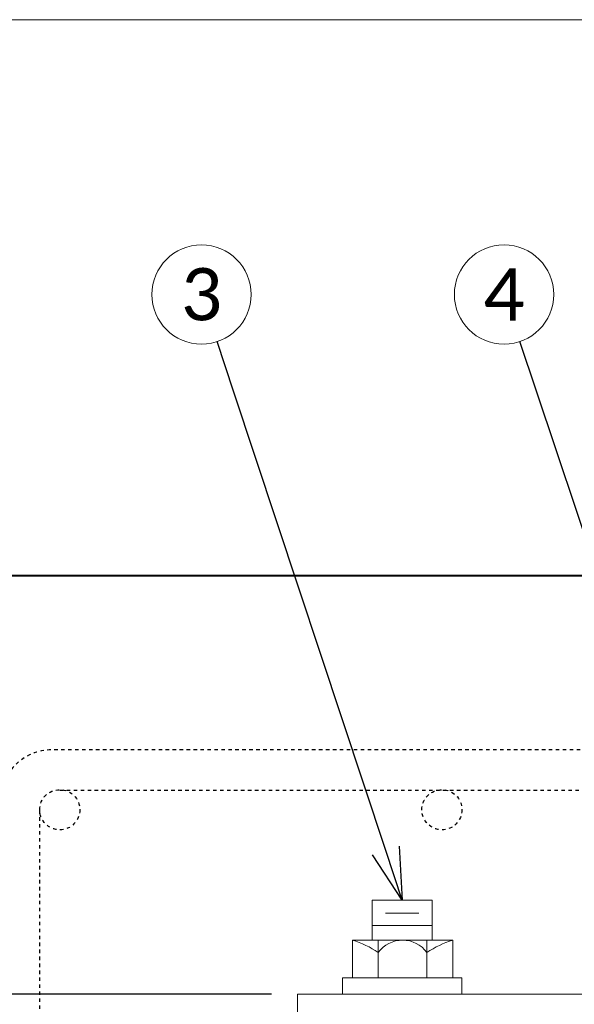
# Model space of a CAD drawing. Header units: metres. Extents: x -113 to 705, y -50 to 519.
# Tile 110 of 208: x -66 to -50, y 174 to 202. Entities that reach past the tile are written whole.
import ezdxf
from ezdxf import colors
from ezdxf.entities.mleader import LeaderData, LeaderLine
from ezdxf.enums import TextEntityAlignment as Align
from ezdxf.math import Vec2, Vec3

# ---------------------------------------------------------------- set-up
doc = ezdxf.new("R2010")
doc.units = ezdxf.units.M
doc.header["$MEASUREMENT"] = 0
doc.linetypes.add('Wisdot2', pattern=[0.125, 0.0625, -0.0625])
for name, color, linetype, lineweight in [('B_ANNO_DIM', 7, 'Continuous', 18), ('B_ANNO_SYMB', 7, 'Continuous', 18), ('B_ANNO_TEXT', 7, 'Continuous', 18), ('B_DETAIL_HIDDEN', 7, 'Wisdot2', 25), ('B_DETAIL_OBJ', 7, 'Continuous', 40), ('B_STEEL', 92, 'Continuous', 18), ('B_STEEL_BOLT', 3, 'Continuous', 18)]:
    doc.layers.add(name, color=color, linetype=linetype, lineweight=lineweight)
doc.layers.add('B_ANNO_NOPLOT', color=47, linetype='Continuous', lineweight=18, plot=False)
doc.styles.add('Annotative', font='calibri.ttf', dxfattribs={"height": 0.0625})
doc.styles.get("Standard").update_dxf_attribs({"font": 'calibri.ttf'})
doc.dimstyles.new('Annotative', dxfattribs={"dimscale": 0, "dimtxt": 0.0625, "dimasz": 0.0625, "dimexe": 0.03125, "dimexo": 0.03125, "dimgap": 0.03125, "dimtad": 1, "dimdec": 3, "dimzin": 3, "dimdsep": 46, "dimlunit": 4, "dimtxsty": 'Standard', "dimblk": 'OPEN30', "dimcen": 0.03125, "dimaunit": 1, "dimadec": 0, "dimazin": 3, "dimtfac": 0.75, "dimtdec": 3, "dimtofl": 0, "dimtmove": 0, "dimatfit": 3, "dimldrblk": 'OPEN30', "dimfxl": 1, "dimtfill": 1, "dimfrac": 1, "dimtolj": 1, "dimtzin": 0, "dimarcsym": 0})

# ---------------------------------------------------------------- blocks, each defined once
blk = doc.blocks.new('nut and washer with thread')
at = {"layer": 'B_STEEL_BOLT', "linetype": 'Continuous', "lineweight": 18}
for p, q in [((-0.858, 1.352), (-0.858, 0.216)), ((0.864, 1.352), (-0.858, 1.352)), ((0.864, 0.216), (0.864, 1.352)), ((0.474, 0.974), (-0.48, 0.974)), ((0.864, 0.619), (-0.858, 0.619)), ((1.453, 0.203), (-1.43, 0.203)), ((-1.43, 0.203), (-1.43, -0.877)), ((-0.686, 0.203), (-0.686, -0.877)), ((0.709, -0.877), (0.709, 0.203)), ((1.453, -0.877), (1.453, 0.203))]:
    blk.add_line(p, q, dxfattribs=at)
at = {"layer": 'B_STEEL_BOLT', "linetype": 'Continuous', "lineweight": 18, "flags": 128}
blk.add_lwpolyline([(-1.712, -0.877), (1.713, -0.877), (1.713, -1.351), (-1.712, -1.351), (-1.712, -0.877)], dxfattribs=at)
at = {"layer": 'B_STEEL_BOLT', "linetype": 'Continuous', "lineweight": 18}
blk.add_arc((0.012, -0.661), 0.863, 36.0804, 143.9196, dxfattribs=at)
for centre, major_axis, start_param, end_param in [((-2.262, -2.131), (2.658, 0), 0.936034, 1.252328), ((2.286, -2.131), (-2.658, 0), 5.030858, 5.347152)]:
    blk.add_ellipse(centre, major_axis=major_axis, ratio=0.924121, start_param=start_param, end_param=end_param, dxfattribs=at)
blk = doc.blocks.new('_Open30')
at = {"color": 0, "linetype": 'ByBlock', "lineweight": -2}
for p, q in [((-1, 0.268), (0, 0)), ((0, 0), (-1, -0.268)), ((0, 0), (-1, 0))]:
    blk.add_line(p, q, dxfattribs=at)
blk = doc.blocks.new('*D43')
at = {"layer": 'B_ANNO_DIM', "color": 0, "lineweight": -2, "transparency": 16777216}
for p, q in [((-78.743, 184.897), (-78.743, 175.885)), ((-58.925, 174.385), (-79.493, 174.385))]:
    blk.add_line(p, q, dxfattribs=at)
at = {"layer": 'Defpoints', "color": 0, "transparency": 16777216}
for p in [(-78.743, 186.397), (-78.743, 174.385), (-58.175, 174.385)]:
    blk.add_point(p, dxfattribs=at)
at = {"layer": 'B_ANNO_DIM', "color": 0, "lineweight": -2, "transparency": 16777216, "xscale": 1.5, "yscale": 1.5, "zscale": 1.5}
for p, rotation in [((-78.743, 186.397), 90), ((-78.743, 174.385), 270)]:
    blk.add_blockref('_Open30', p, dxfattribs=dict(at, rotation=rotation))
at = {"layer": 'B_ANNO_DIM', "color": 0, "transparency": 16777216, "insert": (-80.261, 180.391), "char_height": 1.5, "attachment_point": 5, "rotation": 90, "bg_fill": 3, "box_fill_scale": 1.25, "bg_fill_color": 256, "bg_fill_true_color": 13158600, "bg_fill_transparency": 0}
blk.add_mtext('\\A1;6"', dxfattribs=at)
blk = doc.blocks.new('*U1415')
at = {"layer": 'B_ANNO_NOPLOT', "flags": 128}
blk.add_lwpolyline([(0, 0), (0, 252), (323.928, 252), (323.928, 238.855), (378, 238.855), (378, 40.5), (316.571, 40.5), (316.571, 0)], close=True, dxfattribs=at)
at = {"layer": 'B_ANNO_TEXT', "style": 'Annotative'}
for tag, p in [('JO1', (357.189, 85.335)), ('JO2', (357.189, 82.392)), ('JO3', (357.189, 79.392)), ('JO4', (357.189, 76.43)), ('JO5', (357.189, 73.439)), ('JO6', (357.189, 70.335)), ('JO7', (357.189, 67.477)), ('JO8', (357.189, 64.496)), ('JO9', (357.189, 61.535))]:
    blk.add_attdef(tag, text='', height=1.5, dxfattribs=at).set_placement(p, align=Align.CENTER)
blk = doc.blocks.new('*U1734')
at = {"layer": 'B_ANNO_NOPLOT', "flags": 128}
blk.add_lwpolyline([(0, 0), (0, 252), (323.928, 252), (323.928, 238.855), (378, 238.855), (378, 40.5), (316.571, 40.5), (316.571, 0)], close=True, dxfattribs=at)
blk = doc.blocks.new('*U1764')
at = {"layer": 'B_ANNO_NOPLOT', "flags": 128}
blk.add_lwpolyline([(0, 0), (0, 252), (323.9277, 252), (323.9277, 238.8552), (378, 238.8552), (378, 40.4996), (316.5708, 40.4996), (316.5708, 0)], close=True, dxfattribs=at)
blk = doc.blocks.new('*U1480')
at = {"layer": 'B_ANNO_NOPLOT', "flags": 128}
blk.add_lwpolyline([(0, -316.487), (0, -64.487), (323.928, -64.487), (323.928, -77.632), (378, -77.632), (378, -275.988), (316.571, -275.988), (316.571, -316.487)], close=True, dxfattribs=at)
blk = doc.blocks.new('*U1841')
at = {"layer": 'B_ANNO_NOPLOT', "flags": 128}
blk.add_lwpolyline([(0, -316.4871), (0, -64.4871), (323.9277, -64.4871), (323.9277, -77.632), (378, -77.632), (378, -275.9875), (316.5708, -275.9875), (316.5708, -316.4871)], close=True, dxfattribs=at)
at = {"style": 'Annotative'}
blk.add_attdef('DIM4', text='', height=1.5, dxfattribs=at).set_placement((73.9918, 167.7838), align=Align.MIDDLE_CENTER)
blk = doc.blocks.new('INS_JTSS_RAISSDWK_BASE')
at = {"layer": 'B_ANNO_NOPLOT', "flags": 128}
blk.add_lwpolyline([(0, -316.4871), (0, -64.4871), (323.9277, -64.4871), (323.9277, -77.632), (378, -77.632), (378, -275.9875), (316.5708, -275.9875), (316.5708, -316.4871)], close=True, dxfattribs=at)
at = {"layer": 'B_ANNO_SYMB'}
for centre in [(51.894, -72.3728), (60.5784, -72.3728)]:
    blk.add_circle(centre, 1.4255, dxfattribs=at)
at = {"layer": 'B_DETAIL_HIDDEN'}
blk.add_line((47.8256, -86.5941), (68.6754, -86.5941), dxfattribs=at)
at = {"layer": 'B_DETAIL_HIDDEN', "flags": 128}
blk.add_lwpolyline([(69.3894, -87.1591), (69.3894, -131.0701), (70.5294, -131.0701), (70.5294, -86.9421, 0.4142136), (69.0294, -85.4421), (47.5976, -85.4421, 0.4142136), (46.0976, -86.9421), (46.0976, -131.0701), (47.2496, -131.0701), (47.2496, -87.1596)], format="xyb", dxfattribs=at)
at = {"layer": 'B_DETAIL_HIDDEN', "ltscale": 0.4}
for centre in [(47.8256, -87.1596), (58.795, -87.1596)]:
    blk.add_circle(centre, 0.576, dxfattribs=at)
at = {"layer": 'B_DETAIL_OBJ', "flags": 128}
blk.add_lwpolyline([(75.1236, -81.541), (75.221, -81.4401), (75.221, -80.842), (74.8246, -80.4421), (42.5746, -80.4421), (42.5746, -104.4421), (23.1996, -104.4421), (23.1996, -128.4421), (35.7254, -140.9679)], dxfattribs=at)
at = {"layer": 'B_STEEL', "flags": 128}
blk.add_lwpolyline([(73.3214, -93.0301), (73.3214, -92.4541), (54.6534, -92.4541), (54.6534, -93.0301)], close=True, dxfattribs=at)
at = {"color": 7, "linetype": 'Continuous', "lineweight": 18}
blk.add_blockref('nut and washer with thread', (57.6554, -91.1031), dxfattribs=at)
at = {"layer": 'B_ANNO_DIM', "lineweight": 30}
for tag, p in [('BAR1', (10.7294, -248.1165)), ('BAR3', (129.0984, -257.5272))]:
    blk.add_attdef(tag, text='', height=1.5, dxfattribs=at).set_placement(p, align=Align.TOP_LEFT)
at = {"layer": 'B_ANNO_DIM', "style": 'Annotative'}
for tag, p in [('BAR2', (96.1024, -274.8563)), ('BAR4', (122.9444, -296.1127))]:
    blk.add_attdef(tag, text='', height=1.5, dxfattribs=at).set_placement(p, align=Align.TOP_LEFT)
at = {"layer": 'B_ANNO_TEXT', "char_height": 1.5, "width": 3.563823, "attachment_point": 5, "style": 'Annotative'}
for s, insert in [('3', (51.894, -72.3728)), ('4', (60.5784, -72.3728))]:
    blk.add_mtext(s, dxfattribs=dict(at, insert=insert))
at = {"layer": 'B_ANNO_TEXT', "style": 'Annotative'}
for tag, p in [('SS', (321.0554, -84.683)), ('BID#', (275.9705, -312.1489))]:
    blk.add_attdef(tag, p, '', height=1.5, dxfattribs=at)
blk.add_attdef('DIM6', text='', height=1.5, rotation=90, dxfattribs=at).set_placement((9.7342, -92.4421), align=Align.MIDDLE_CENTER)
at = {"layer": 'B_ANNO_DIM'}
ml = blk.add_multileader_mtext('Standard', dxfattribs=at)
ml.set_content('', color=256)
ml.set_leader_properties()
ml.set_arrow_properties(name='OPEN30')
ml.build(insert=Vec2(0, 0))
ml.multileader.update_dxf_attribs({"text_right_attachment_type": 3, "dogleg_length": 0.0625, "arrow_head_size": 1.5, "scale": 24})
ctx = ml.context
ctx.base_point, ctx.scale, ctx.char_height, ctx.arrow_head_size, ctx.landing_gap_size, ctx.plane_origin, ctx.plane_x_axis, ctx.plane_y_axis = Vec3(60.5547, -72.3022), 24, 1.5, 1.5, 0.75, Vec3(62.6119, -78.4448), Vec3(0.3175593, -0.9482384), Vec3(0.9482384, 0.3175593)
ctx.right_attachment = 3
notes = []
notes.append((ctx, [(0, (1, 1, 0), (61.5074, -75.1469), (-0.3175593, 0.9482384), 1.5, [(0, [(66.5359, -90.1621), (61.5074, -75.1469), (61.5074, -75.1469)], 0, [])])]))
ctx.mtext.insert, ctx.mtext.text_direction, ctx.mtext.rotation, ctx.mtext.flow_direction = Vec3(60.0817, -73.2515), Vec3(-0.3175593, 0.9482384), 1.8939507, 5
for ctx, leaders in notes:
    for number, flags, end, landing, length, lines in leaders:
        leader = LeaderData()
        leader.index, (leader.has_last_leader_line, leader.has_dogleg_vector, leader.attachment_direction) = number, flags
        leader.last_leader_point, leader.dogleg_vector, leader.dogleg_length = Vec3(end), Vec3(landing), length
        for number, points, colour, breaks in lines:
            line = LeaderLine()
            line.index, line.vertices, line.color, line.breaks = number, Vec3.list(points), colors.encode_raw_color(colour), breaks
            leader.lines.append(line)
        ctx.leaders.append(leader)
dim = blk.add_linear_dim(base=(34.0854, -92.4541), p1=(34.0854, -80.4421), p2=(54.6534, -92.4541), angle=90, dimstyle='Annotative', override={"dimlfac": 0.5}, dxfattribs=at)
dim.commit()
dim.dimension.update_dxf_attribs({"geometry": '*D43', "text_midpoint": (32.5676, -86.4481), "insert": (112.8286, -266.8387)})
ml = blk.add_multileader_mtext('Standard', dxfattribs=at)
ml.set_content('', color=256)
ml.set_leader_properties()
ml.set_arrow_properties(name='OPEN30')
ml.build(insert=Vec2(0, 0))
ml.multileader.update_dxf_attribs({"text_right_attachment_type": 3, "dogleg_length": 0.0625, "arrow_head_size": 1.5, "scale": 24})
ctx = ml.context
ctx.base_point, ctx.scale, ctx.char_height, ctx.arrow_head_size, ctx.landing_gap_size, ctx.plane_origin, ctx.plane_x_axis, ctx.plane_y_axis = Vec3(51.8706, -72.3021), 24, 1.5, 1.5, 0.75, Vec3(53.91, -78.4506), Vec3(0.3148326, -0.9491472), Vec3(0.9491472, 0.3148326)
ctx.right_attachment = 3
notes = []
notes.append((ctx, [(0, (1, 1, 0), (52.8151, -75.1496), (-0.3148326, 0.9491472), 1.5, [(0, [(57.6584, -89.7511), (52.8151, -75.1496), (52.8151, -75.1496)], 0, [])])]))
ctx.mtext.insert, ctx.mtext.text_direction, ctx.mtext.rotation, ctx.mtext.flow_direction = Vec3(51.3949, -73.2501), Vec3(-0.3148326, 0.9491472), 1.8910766, 5
for ctx, leaders in notes:
    for number, flags, end, landing, length, lines in leaders:
        leader = LeaderData()
        leader.index, (leader.has_last_leader_line, leader.has_dogleg_vector, leader.attachment_direction) = number, flags
        leader.last_leader_point, leader.dogleg_vector, leader.dogleg_length = Vec3(end), Vec3(landing), length
        for number, points, colour, breaks in lines:
            line = LeaderLine()
            line.index, line.vertices, line.color, line.breaks = number, Vec3.list(points), colors.encode_raw_color(colour), breaks
            leader.lines.append(line)
        ctx.leaders.append(leader)

msp = doc.modelspace()

# ---------------------------------------------------------------- block references
msp.add_blockref('INS_JTSS_RAISSDWK_BASE', (-112.829, 266.839))

# ---------------------------------------------------------------- next in the draw order: block references
for name in ['*U1734', '*U1415']:
    msp.add_blockref(name, (-112.829, -49.648))

# ---------------------------------------------------------------- next in the draw order: block references
msp.add_blockref('*U1764', (-112.829, -49.648))

# ---------------------------------------------------------------- next in the draw order: block references
msp.add_blockref('*U1480', (-112.829, 266.839))

# ---------------------------------------------------------------- next in the draw order: block references
msp.add_blockref('*U1841', (-112.829, 266.839))

doc.saveas('drawing.dxf')
